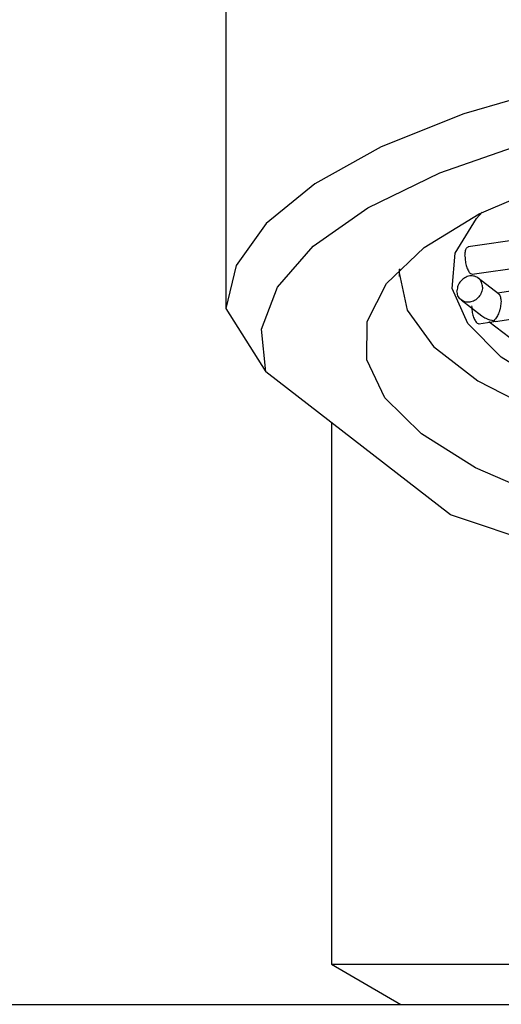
# Model space of a CAD drawing. Header units: millimetres. Extents: x 3631 to 3930, y 1842 to 1907.
# Tile 2 of 7: x 3723.43 to 3730.38, y 1851.98 to 1866.19. Entities that reach past the tile are written whole.
import ezdxf

# ---------------------------------------------------------------- set-up
doc = ezdxf.new("R2010")
doc.units = ezdxf.units.MM
doc.layers.add('SANINDUSA', color=3, linetype='Continuous')

msp = doc.modelspace()

# ---------------------------------------------------------------- linework, layer by layer
at = {"layer": 'SANINDUSA'}
for p, q in [((3726.41, 1869.081), (3726.41, 1864.37)), ((3726.41, 1864.38), (3726.41, 1862.024)), ((3730.819, 1863.046), (3729.906, 1862.914)), ((3729.964, 1862.518), (3731.348, 1862.719)), ((3728.91, 1862.589), (3728.91, 1862.485)), ((3730.343, 1862.234), (3730.048, 1862.462)), ((3731.614, 1862.432), (3730.329, 1862.245)), ((3729.803, 1862.146), (3730.099, 1861.918)), ((3730.297, 1861.836), (3732.143, 1862.104)), ((3726.41, 1862.024), (3726.983, 1861.11)), ((3730.06, 1861.802), (3730.308, 1861.838)), ((3730.204, 1861.836), (3730.893, 1861.303)), ((3729.648, 1859.047), (3726.983, 1861.11)), ((3727.932, 1860.375), (3727.932, 1852.562)), ((3727.932, 1852.562), (3728.932, 1851.984)), ((3727.932, 1852.562), (3748.887, 1852.562)), ((3639.91, 1851.984), (3728.932, 1851.984)), ((3728.932, 1851.984), (3747.887, 1851.984))]:
    msp.add_line(p, q, dxfattribs=at)
at = {"layer": 'SANINDUSA', "flags": 128}
for points in [[(3746.598, 1864.953), (3745.15, 1865.34), (3743.54, 1865.648), (3741.809, 1865.869), (3739.996, 1865.999), (3738.145, 1866.033), (3736.3, 1865.972), (3734.506, 1865.815), (3732.805, 1865.569), (3731.238, 1865.237), (3729.842, 1864.829), (3728.65, 1864.353), (3727.691, 1863.822), (3726.988, 1863.247), (3726.558, 1862.643), (3726.41, 1862.024)], [(3726.983, 1861.11), (3726.922, 1861.723), (3727.153, 1862.331), (3727.669, 1862.92), (3728.457, 1863.473), (3729.497, 1863.978), (3730.764, 1864.421), (3732.223, 1864.791), (3733.84, 1865.078), (3735.573, 1865.276), (3737.377, 1865.38), (3739.208, 1865.386), (3741.018, 1865.295), (3742.762, 1865.109), (3744.396, 1864.832), (3745.878, 1864.472), (3747.171, 1864.038)], [(3729.233, 1860.212), (3728.704, 1860.736), (3728.44, 1861.282), (3728.448, 1861.835), (3728.727, 1862.381), (3729.271, 1862.903), (3730.064, 1863.389), (3731.085, 1863.824), (3732.305, 1864.196), (3733.692, 1864.497), (3735.208, 1864.717), (3736.81, 1864.85), (3738.457, 1864.893), (3740.102, 1864.845), (3741.701, 1864.706), (3743.211, 1864.482), (3744.589, 1864.177)], [(3731.456, 1860.706), (3731.106, 1860.871), (3730.38, 1861.32), (3729.898, 1861.805), (3729.675, 1862.311), (3729.717, 1862.821), (3730.024, 1863.322), (3730.106, 1863.41)], [(3728.915, 1862.595), (3728.911, 1862.536), (3729.022, 1861.997), (3729.403, 1861.473), (3730.043, 1860.977), (3730.924, 1860.525), (3732.021, 1860.13), (3733.301, 1859.802), (3734.728, 1859.551), (3736.261, 1859.385), (3737.855, 1859.308), (3739.466, 1859.322), (3741.047, 1859.428), (3742.551, 1859.621), (3743.936, 1859.897), (3745.163, 1860.247), (3746.195, 1860.661), (3747.003, 1861.128), (3747.564, 1861.634), (3747.861, 1862.165), (3747.904, 1862.595)], [(3749.837, 1861.976), (3749.897, 1861.363), (3749.666, 1860.755), (3749.15, 1860.166), (3748.362, 1859.613), (3747.322, 1859.108), (3746.056, 1858.665), (3744.596, 1858.295), (3742.979, 1858.007), (3741.247, 1857.809), (3739.442, 1857.706), (3737.612, 1857.7), (3735.801, 1857.791), (3734.057, 1857.977), (3732.423, 1858.253), (3730.941, 1858.613), (3729.648, 1859.047)], [(3744.514, 1858.889), (3743.127, 1858.589), (3741.612, 1858.369), (3740.009, 1858.236), (3738.362, 1858.193), (3736.717, 1858.241), (3735.118, 1858.38), (3733.609, 1858.604), (3732.23, 1858.909), (3731.02, 1859.286), (3730.012, 1859.724), (3729.233, 1860.212)]]:
    msp.add_lwpolyline(points, dxfattribs=at)
at = {"layer": 'SANINDUSA'}
for points, knots in [([(3729.858, 1862.778), (3729.859, 1862.802), (3729.862, 1862.85), (3729.88, 1862.896), (3729.898, 1862.917), (3729.909, 1862.914), (3729.909, 1862.914)], [0, 0, 0, 0, 0.326996, 0.654004, 0.980998, 1, 1, 1, 1]), ([(3729.858, 1862.778), (3729.859, 1862.752), (3729.862, 1862.701), (3729.88, 1862.624), (3729.906, 1862.562), (3729.937, 1862.522), (3729.957, 1862.52), (3729.966, 1862.519)], [0, 0, 0, 0, 0.202351, 0.404703, 0.60706, 0.809402, 1, 1, 1, 1]), ([(3730.111, 1862.33), (3730.108, 1862.354), (3730.102, 1862.403), (3730.06, 1862.459), (3729.999, 1862.492), (3729.927, 1862.497), (3729.855, 1862.471), (3729.794, 1862.421), (3729.752, 1862.352), (3729.746, 1862.302), (3729.743, 1862.277)], [0, 0, 0, 0, 0.124997, 0.249999, 0.374999, 0.499996, 0.625001, 0.75, 0.875001, 1, 1, 1, 1]), ([(3730.111, 1862.33), (3730.108, 1862.305), (3730.102, 1862.255), (3730.06, 1862.186), (3729.999, 1862.135), (3729.927, 1862.11), (3729.855, 1862.114), (3729.794, 1862.147), (3729.752, 1862.204), (3729.746, 1862.252), (3729.743, 1862.277)], [0, 0, 0, 0, 0.125001, 0.250002, 0.374999, 0.5, 0.624999, 0.749998, 0.874998, 1, 1, 1, 1]), ([(3730.378, 1862.123), (3730.377, 1862.111), (3730.376, 1862.086), (3730.37, 1862.045), (3730.361, 1862.003), (3730.344, 1861.953), (3730.314, 1861.891), (3730.289, 1861.863), (3730.274, 1861.847)], [0, 0, 0, 0, 0.099243, 0.204857, 0.319815, 0.446432, 0.670269, 1, 1, 1, 1]), ([(3730.342, 1862.233), (3730.344, 1862.232), (3730.351, 1862.23), (3730.36, 1862.214), (3730.37, 1862.189), (3730.376, 1862.159), (3730.377, 1862.135), (3730.378, 1862.123)], [0, 0, 0, 0, 0.076583, 0.338433, 0.576229, 0.794699, 1, 1, 1, 1]), ([(3729.954, 1862.062), (3729.956, 1862.036), (3729.958, 1861.985), (3729.976, 1861.908), (3730.002, 1861.846), (3730.033, 1861.806), (3730.053, 1861.804), (3730.062, 1861.803)], [0, 0, 0, 0, 0.20235, 0.404702, 0.607044, 0.809402, 1, 1, 1, 1]), ([(3730.099, 1861.919), (3730.119, 1861.905), (3730.172, 1861.867), (3730.234, 1861.855), (3730.274, 1861.847)], [0, 0, 0, 0, 0.361155, 1, 1, 1, 1])]:
    msp.add_open_spline(points, degree=3, knots=knots, dxfattribs=at)

doc.saveas('drawing.dxf')
